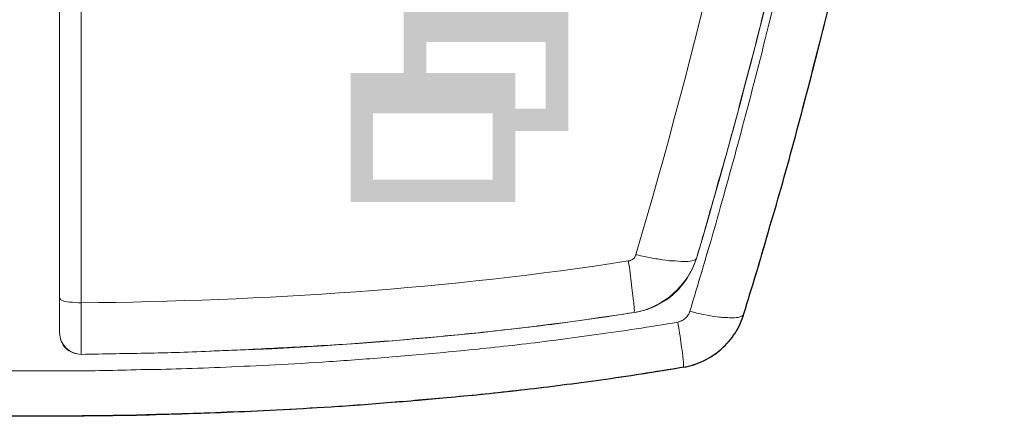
# Model space of a CAD drawing. Header units: millimetres. Extents: x 0 to 283, y 0 to 196.
# Tile 5 of 32: x 44 to 64, y 74 to 82. Entities that reach past the tile are written whole.
import ezdxf

# ---------------------------------------------------------------- set-up
doc = ezdxf.new("R2010")
doc.units = ezdxf.units.MM
doc.layers.get('0').update_dxf_attribs({"linetype": 'CONTINUOUS'})
doc.layers.get('DEFPOINTS').update_dxf_attribs({"linetype": 'CONTINUOUS'})
doc.layers.add('VISIBLE', color=7, linetype='CONTINUOUS', lineweight=0)
doc.styles.add('SANSSERIF', font='sanss___.ttf')
doc.dimstyles.new('ISO-25$0', dxfattribs={"dimtxt": 2.5, "dimasz": 2.5, "dimexe": 1.25, "dimexo": 1, "dimgap": 0.6, "dimtad": 1, "dimdec": 1, "dimzin": 9, "dimdsep": 46, "dimtxsty": 'SANSSERIF', "dimcen": 0.75, "dimadec": 1, "dimazin": 0, "dimtfac": 1, "dimtdec": 1, "dimtmove": 0, "dimatfit": 3, "dimfxl": 1, "dimarcsym": 0})

# ---------------------------------------------------------------- blocks, each defined once
blk = doc.blocks.new('*D31')
at = {"layer": 'DEFPOINTS', "color": 0, "transparency": 16777216}
for p in [(43.939, 129.291), (12.267, 73.934), (43.939, 73.934)]:
    blk.add_point(p, dxfattribs=at)
at = {"layer": 'VISIBLE', "color": 0, "lineweight": -2, "transparency": 16777216}
for p, q in [((42.939, 129.291), (11.017, 129.291)), ((12.267, 126.791), (12.267, 76.434)), ((42.939, 73.934), (11.017, 73.934))]:
    blk.add_line(p, q, dxfattribs=at)
at = {"layer": 'VISIBLE', "color": 0, "transparency": 16777216}
for points in [[(11.851, 126.791), (12.684, 126.791), (12.267, 129.291)], [(11.851, 76.434), (12.684, 76.434), (12.267, 73.934)]]:
    blk.add_solid(points, dxfattribs=at)
at = {"layer": 'VISIBLE', "color": 0, "transparency": 16777216, "insert": (10.38, 101.613), "char_height": 2.5, "attachment_point": 5, "rotation": 90, "style": 'SANSSERIF'}
blk.add_mtext('110.7', dxfattribs=at)

msp = doc.modelspace()

# ---------------------------------------------------------------- hatches: boundary and pattern name
h = msp.add_hatch(color=256)
h.paths.add_polyline_path([(51.923, 80.991), (51.923, 81.628), (54.38, 81.628), (54.38, 80.263), (53.751, 80.263), (53.751, 80.991)])
h.paths.add_polyline_path([(50.831, 80.164), (53.288, 80.164), (53.288, 78.799), (50.831, 78.799)])
h.paths.add_polyline_path([(51.46, 82.456), (51.46, 80.991), (50.368, 80.991), (50.368, 78.344), (53.751, 78.344), (53.751, 79.8), (54.843, 79.8), (54.843, 82.456)])

# ---------------------------------------------------------------- linework, layer by layer
at = {"linetype": 'Continuous', "lineweight": 20}
for points in [[(44.386, 75.655), (44.386, 82.721), (44.386, 82.721)], [(44.386, 82.373), (44.386, 79.287), (44.386, 76.375)], [(44.386, 76.375), (44.386, 76.342), (44.386, 76.325), (44.386, 76.309), (44.386, 76.292), (44.386, 76.267), (44.386, 76.251), (44.386, 76.226), (44.386, 76.201), (44.386, 76.176), (44.386, 76.152), (44.386, 76.118), (44.386, 76.085), (44.386, 76.052), (44.386, 76.011), (44.386, 75.97), (44.386, 75.928), (44.386, 75.887), (44.386, 75.845), (44.386, 75.812), (44.386, 75.779), (44.386, 75.746), (44.386, 75.721), (44.386, 75.705), (44.386, 75.688), (44.386, 75.68), (44.386, 75.672), (44.386, 75.663), (44.386, 75.663), (44.386, 75.655), (44.386, 75.655), (44.386, 75.655)]]:
    msp.add_lwpolyline(points, dxfattribs=at)
at = {"linetype": 'Continuous', "lineweight": 9}
for points in [[(44.833, 76.267), (44.833, 82.307), (44.833, 82.307)], [(44.833, 76.209), (44.833, 76.243), (44.833, 76.267)], [(44.833, 76.085), (44.833, 76.118), (44.833, 76.152), (44.833, 76.185)], [(44.833, 75.829), (44.833, 75.87), (44.833, 75.912), (44.833, 75.953), (44.833, 75.986), (44.833, 76.019), (44.833, 76.052)], [(44.833, 75.208), (44.833, 75.208), (44.833, 75.217), (44.833, 75.225), (44.833, 75.233), (44.833, 75.241), (44.833, 75.258), (44.833, 75.275), (44.833, 75.291), (44.833, 75.324), (44.833, 75.349), (44.833, 75.39), (44.833, 75.432), (44.833, 75.481), (44.833, 75.531), (44.833, 75.589), (44.833, 75.639), (44.833, 75.688), (44.833, 75.738), (44.833, 75.787)]]:
    msp.add_lwpolyline(points, dxfattribs=at)
at = {"linetype": 'Continuous', "lineweight": 20}
for points in [[(57.474, 77.177), (57.474, 77.177)], [(56.192, 76.069), (56.192, 76.069)], [(58.451, 76.044), (58.451, 76.044)], [(44.386, 75.655), (44.386, 75.655)], [(44.833, 75.208), (44.833, 75.208)], [(57.21, 74.944), (57.21, 74.944)], [(43.939, 73.934), (43.939, 73.934)]]:
    msp.add_lwpolyline(points, close=True, dxfattribs=at)
for points, knots in [([(58.451, 76.044), (58.633, 76.631), (58.815, 77.219), (58.98, 77.814), (58.98, 77.814), (59.278, 78.824), (59.551, 79.841), (59.816, 80.859), (59.816, 80.859), (60.113, 82.009), (60.395, 83.167), (60.66, 84.326), (60.66, 84.326), (60.957, 85.633), (61.23, 86.94), (61.487, 88.255), (61.487, 88.255), (61.776, 89.736), (62.033, 91.225), (62.265, 92.715), (62.265, 92.715), (62.529, 94.394), (62.761, 96.082), (62.959, 97.761), (62.959, 97.761), (63.175, 99.598), (63.348, 101.435), (63.481, 103.271), (63.481, 103.271), (63.605, 104.951), (63.688, 106.639), (63.745, 108.335), (63.745, 108.335), (63.787, 109.824), (63.803, 111.313), (63.787, 112.811), (63.787, 112.811), (63.77, 114.143), (63.729, 115.466), (63.663, 116.79), (63.663, 116.79), (63.597, 117.981), (63.514, 119.164), (63.398, 120.347), (63.398, 120.347), (63.299, 121.406), (63.175, 122.457), (63.026, 123.508), (63.026, 123.508), (62.926, 124.211), (62.819, 124.914), (62.695, 125.618)], [0, 0, 0, 0, 0.019231, 0.019231, 0.019231, 0.019232, 0.038462, 0.038462, 0.038462, 0.038463, 0.057692, 0.057692, 0.057692, 0.057693, 0.076923, 0.076923, 0.076923, 0.076924, 0.096154, 0.096154, 0.096154, 0.096155, 0.115385, 0.115385, 0.115385, 0.115386, 0.134615, 0.134615, 0.134615, 0.134616, 0.153846, 0.153846, 0.153846, 0.153847, 0.173077, 0.173077, 0.173077, 0.173078, 0.192308, 0.192308, 0.192308, 0.192309, 0.211538, 0.211538, 0.211538, 0.211539, 0.230769, 0.230769, 0.230769, 0.23077, 1, 1, 1, 1]), ([(60.552, 90.175), (60.453, 89.629), (60.353, 89.091), (60.254, 88.561), (60.254, 88.561), (60.147, 88.024), (60.039, 87.494), (59.931, 86.965), (59.931, 86.965), (59.824, 86.435), (59.708, 85.906), (59.592, 85.376), (59.592, 85.376), (59.476, 84.847), (59.352, 84.317), (59.228, 83.78), (59.228, 83.78), (59.104, 83.25), (58.972, 82.712), (58.839, 82.174), (58.839, 82.174), (58.707, 81.637), (58.566, 81.091), (58.417, 80.545), (58.417, 80.545), (58.277, 79.999), (58.128, 79.444), (57.962, 78.882), (57.962, 78.882), (57.805, 78.319), (57.648, 77.757), (57.474, 77.177)], [0, 0, 0, 0, 0.03125, 0.03125, 0.03125, 0.031251, 0.0625, 0.0625, 0.0625, 0.062501, 0.09375, 0.09375, 0.09375, 0.093751, 0.125, 0.125, 0.125, 0.125001, 0.15625, 0.15625, 0.15625, 0.156251, 0.1875, 0.1875, 0.1875, 0.187501, 0.21875, 0.21875, 0.21875, 0.218751, 1, 1, 1, 1]), ([(57.474, 77.177), (57.425, 77.037), (57.367, 76.896), (57.284, 76.772), (57.284, 76.772), (57.201, 76.648), (57.102, 76.532), (56.994, 76.433), (56.994, 76.433), (56.879, 76.334), (56.755, 76.259), (56.614, 76.193), (56.614, 76.193), (56.481, 76.135), (56.341, 76.085), (56.192, 76.069)], [0, 0, 0, 0, 0.0625, 0.0625, 0.0625, 0.062501, 0.125, 0.125, 0.125, 0.125001, 0.1875, 0.1875, 0.1875, 0.187501, 1, 1, 1, 1]), ([(56.192, 76.069), (55.638, 75.978), (55.1, 75.903), (54.595, 75.837), (54.595, 75.837), (54.091, 75.771), (53.619, 75.721), (53.164, 75.672), (53.164, 75.672), (52.701, 75.622), (52.254, 75.581), (51.807, 75.539), (51.807, 75.539), (51.36, 75.498), (50.914, 75.465), (50.459, 75.432), (50.459, 75.432), (50.004, 75.399), (49.54, 75.374), (49.069, 75.349), (49.069, 75.349), (48.597, 75.324), (48.125, 75.299), (47.654, 75.283), (47.654, 75.283), (47.182, 75.258), (46.702, 75.241), (46.239, 75.233), (46.239, 75.233), (45.768, 75.225), (45.296, 75.217), (44.833, 75.208)], [0, 0, 0, 0, 0.03125, 0.03125, 0.03125, 0.031251, 0.0625, 0.0625, 0.0625, 0.062501, 0.09375, 0.09375, 0.09375, 0.093751, 0.125, 0.125, 0.125, 0.125001, 0.15625, 0.15625, 0.15625, 0.156251, 0.1875, 0.1875, 0.1875, 0.187501, 0.21875, 0.21875, 0.21875, 0.218751, 1, 1, 1, 1]), ([(44.833, 75.208), (44.775, 75.208), (44.725, 75.217), (44.667, 75.241), (44.667, 75.241), (44.609, 75.258), (44.56, 75.291), (44.518, 75.332), (44.518, 75.332), (44.477, 75.374), (44.444, 75.423), (44.419, 75.481), (44.419, 75.481), (44.402, 75.539), (44.386, 75.597), (44.386, 75.655)], [0, 0, 0, 0, 0.0625, 0.0625, 0.0625, 0.062501, 0.125, 0.125, 0.125, 0.125001, 0.1875, 0.1875, 0.1875, 0.187501, 1, 1, 1, 1]), ([(30.677, 74.944), (30.917, 74.902), (31.149, 74.861), (31.389, 74.828), (31.389, 74.828), (32.001, 74.729), (32.613, 74.646), (33.234, 74.563), (33.234, 74.563), (33.904, 74.48), (34.574, 74.406), (35.252, 74.34), (35.252, 74.34), (35.997, 74.273), (36.741, 74.207), (37.478, 74.158), (37.478, 74.158), (38.272, 74.1), (39.066, 74.058), (39.86, 74.025), (39.86, 74.025), (40.58, 73.992), (41.3, 73.967), (42.02, 73.951), (42.02, 73.951), (42.665, 73.943), (43.302, 73.934), (43.939, 73.934)], [0, 0, 0, 0, 0.035714, 0.035714, 0.035714, 0.035715, 0.071429, 0.071429, 0.071429, 0.07143, 0.107143, 0.107143, 0.107143, 0.107144, 0.142857, 0.142857, 0.142857, 0.142858, 0.178571, 0.178571, 0.178571, 0.178572, 0.214286, 0.214286, 0.214286, 0.214287, 1, 1, 1, 1]), ([(43.939, 73.934), (44.576, 73.934), (45.205, 73.943), (45.834, 73.951), (45.834, 73.951), (46.545, 73.967), (47.257, 73.992), (47.96, 74.017), (47.96, 74.017), (48.746, 74.05), (49.532, 74.1), (50.318, 74.149), (50.318, 74.149), (51.087, 74.207), (51.857, 74.265), (52.626, 74.34), (52.626, 74.34), (53.313, 74.406), (54, 74.48), (54.678, 74.571), (54.678, 74.571), (55.29, 74.646), (55.902, 74.729), (56.515, 74.828), (56.515, 74.828), (56.746, 74.869), (56.978, 74.902), (57.21, 74.944)], [0, 0, 0, 0, 0.035714, 0.035714, 0.035714, 0.035715, 0.071429, 0.071429, 0.071429, 0.07143, 0.107143, 0.107143, 0.107143, 0.107144, 0.142857, 0.142857, 0.142857, 0.142858, 0.178571, 0.178571, 0.178571, 0.178572, 0.214286, 0.214286, 0.214286, 0.214287, 1, 1, 1, 1])]:
    msp.add_open_spline(points, degree=3, knots=knots, dxfattribs=at)
at = {"linetype": 'Continuous', "lineweight": 9}
for points, knots in [([(26.003, 123.822), (25.879, 122.987), (25.763, 122.101), (25.663, 121.167), (25.663, 121.167), (25.564, 120.24), (25.481, 119.264), (25.407, 118.238), (25.407, 118.238), (25.341, 117.212), (25.283, 116.128), (25.25, 114.995), (25.25, 114.995), (25.208, 113.861), (25.192, 112.662), (25.192, 111.421), (25.192, 111.421), (25.2, 110.188), (25.225, 108.914), (25.275, 107.598), (25.275, 107.598), (25.324, 106.291), (25.39, 104.951), (25.49, 103.544), (25.49, 103.544), (25.597, 102.146), (25.73, 100.69), (25.87, 99.317), (25.87, 99.317), (26.019, 97.952), (26.176, 96.669), (26.342, 95.47), (26.342, 95.47), (26.507, 94.278), (26.673, 93.161), (26.847, 92.111), (26.847, 92.111), (27.02, 91.052), (27.194, 90.059), (27.376, 89.099), (27.376, 89.099), (27.558, 88.131), (27.74, 87.205), (27.93, 86.328), (27.93, 86.328), (28.112, 85.451), (28.294, 84.623), (28.476, 83.837), (28.476, 83.837), (28.658, 83.051), (28.84, 82.315), (29.014, 81.612), (29.014, 81.612), (29.188, 80.9), (29.362, 80.239), (29.535, 79.601), (29.535, 79.601), (29.709, 78.964), (29.875, 78.36), (30.048, 77.773), (30.048, 77.773), (30.214, 77.194), (30.379, 76.631), (30.545, 76.094), (30.545, 76.094), (30.553, 76.069), (30.561, 76.044), (30.578, 76.019), (30.578, 76.019), (30.594, 75.994), (30.611, 75.97), (30.636, 75.953), (30.636, 75.953), (30.661, 75.928), (30.685, 75.912), (30.71, 75.903), (30.71, 75.903), (30.735, 75.887), (30.76, 75.879), (30.793, 75.87), (30.793, 75.87), (31.372, 75.771), (31.935, 75.688), (32.472, 75.614), (32.472, 75.614), (33.01, 75.531), (33.523, 75.473), (34.019, 75.415), (34.019, 75.415), (34.516, 75.357), (34.987, 75.308), (35.434, 75.266), (35.434, 75.266), (35.889, 75.217), (36.328, 75.184), (36.741, 75.15), (36.741, 75.15), (37.163, 75.117), (37.569, 75.084), (37.949, 75.059), (37.949, 75.059), (38.338, 75.035), (38.71, 75.01), (39.066, 74.993), (39.066, 74.993), (39.422, 74.977), (39.753, 74.96), (40.076, 74.944), (40.076, 74.944), (40.39, 74.935), (40.696, 74.919), (40.986, 74.911), (40.986, 74.911), (41.275, 74.902), (41.556, 74.894), (41.821, 74.894), (41.821, 74.894), (42.086, 74.886), (42.342, 74.877), (42.582, 74.877), (42.582, 74.877), (42.831, 74.869), (43.062, 74.869), (43.286, 74.869), (43.286, 74.869), (43.509, 74.869), (43.732, 74.869), (43.939, 74.869)], [0, 0, 0, 0, 0.007812, 0.007812, 0.007812, 0.007813, 0.015625, 0.015625, 0.015625, 0.015626, 0.023438, 0.023438, 0.023438, 0.023439, 0.03125, 0.03125, 0.03125, 0.031251, 0.039062, 0.039062, 0.039062, 0.039064, 0.046875, 0.046875, 0.046875, 0.046876, 0.054688, 0.054688, 0.054688, 0.054689, 0.0625, 0.0625, 0.0625, 0.062501, 0.070312, 0.070312, 0.070312, 0.070314, 0.078125, 0.078125, 0.078125, 0.078126, 0.085938, 0.085938, 0.085938, 0.085939, 0.09375, 0.09375, 0.09375, 0.093751, 0.101562, 0.101562, 0.101562, 0.101564, 0.109375, 0.109375, 0.109375, 0.109376, 0.117188, 0.117188, 0.117188, 0.117189, 0.125, 0.125, 0.125, 0.125001, 0.132812, 0.132812, 0.132812, 0.132814, 0.140625, 0.140625, 0.140625, 0.140626, 0.148438, 0.148438, 0.148438, 0.148439, 0.15625, 0.15625, 0.15625, 0.156251, 0.164062, 0.164062, 0.164062, 0.164064, 0.171875, 0.171875, 0.171875, 0.171876, 0.179688, 0.179688, 0.179688, 0.179689, 0.1875, 0.1875, 0.1875, 0.187501, 0.195312, 0.195312, 0.195312, 0.195314, 0.203125, 0.203125, 0.203125, 0.203126, 0.210938, 0.210938, 0.210938, 0.210939, 0.21875, 0.21875, 0.21875, 0.218751, 0.226562, 0.226562, 0.226562, 0.226564, 0.234375, 0.234375, 0.234375, 0.234376, 0.242188, 0.242188, 0.242188, 0.242189, 1, 1, 1, 1]), ([(43.939, 74.869), (44.154, 74.869), (44.369, 74.869), (44.593, 74.869), (44.593, 74.869), (44.824, 74.869), (45.056, 74.869), (45.296, 74.877), (45.296, 74.877), (45.544, 74.877), (45.792, 74.886), (46.057, 74.894), (46.057, 74.894), (46.322, 74.894), (46.603, 74.902), (46.893, 74.911), (46.893, 74.911), (47.182, 74.919), (47.488, 74.935), (47.803, 74.944), (47.803, 74.944), (48.125, 74.96), (48.465, 74.977), (48.82, 74.993), (48.82, 74.993), (49.168, 75.01), (49.548, 75.035), (49.937, 75.059), (49.937, 75.059), (50.326, 75.084), (50.732, 75.117), (51.153, 75.15), (51.153, 75.15), (51.575, 75.184), (52.014, 75.217), (52.461, 75.266), (52.461, 75.266), (52.916, 75.308), (53.387, 75.357), (53.884, 75.415), (53.884, 75.415), (54.372, 75.473), (54.885, 75.539), (55.423, 75.614), (55.423, 75.614), (55.952, 75.688), (56.515, 75.771), (57.094, 75.87), (57.094, 75.87), (57.119, 75.879), (57.152, 75.887), (57.176, 75.903), (57.176, 75.903), (57.201, 75.912), (57.226, 75.928), (57.251, 75.953), (57.251, 75.953), (57.267, 75.97), (57.292, 75.994), (57.309, 76.019), (57.309, 76.019), (57.325, 76.044), (57.334, 76.069), (57.342, 76.094), (57.342, 76.094), (57.507, 76.64), (57.673, 77.211), (57.847, 77.798), (57.847, 77.798), (58.012, 78.394), (58.186, 79.006), (58.36, 79.651), (58.36, 79.651), (58.533, 80.305), (58.715, 80.983), (58.889, 81.695), (58.889, 81.695), (59.071, 82.414), (59.253, 83.167), (59.435, 83.962), (59.435, 83.962), (59.617, 84.756), (59.799, 85.583), (59.989, 86.468), (59.989, 86.468), (60.171, 87.345), (60.353, 88.272), (60.535, 89.223), (60.535, 89.223), (60.709, 90.183), (60.883, 91.168), (61.048, 92.202), (61.048, 92.202), (61.222, 93.236), (61.388, 94.311), (61.536, 95.445), (61.536, 95.445), (61.694, 96.587), (61.843, 97.778), (61.983, 99.035), (61.983, 99.035), (62.124, 100.301), (62.248, 101.633), (62.347, 102.965), (62.347, 102.965), (62.447, 104.289), (62.529, 105.613), (62.587, 106.92), (62.587, 106.92), (62.645, 108.235), (62.678, 109.543), (62.686, 110.841), (62.686, 110.841), (62.695, 112.14), (62.686, 113.431), (62.645, 114.647), (62.645, 114.647), (62.612, 115.863), (62.554, 117.005), (62.488, 118.081), (62.488, 118.081), (62.413, 119.156), (62.322, 120.157), (62.223, 121.117), (62.223, 121.117), (62.124, 122.068), (62.008, 122.978), (61.884, 123.822)], [0, 0, 0, 0, 0.007812, 0.007812, 0.007812, 0.007813, 0.015625, 0.015625, 0.015625, 0.015626, 0.023438, 0.023438, 0.023438, 0.023439, 0.03125, 0.03125, 0.03125, 0.031251, 0.039062, 0.039062, 0.039062, 0.039064, 0.046875, 0.046875, 0.046875, 0.046876, 0.054688, 0.054688, 0.054688, 0.054689, 0.0625, 0.0625, 0.0625, 0.062501, 0.070312, 0.070312, 0.070312, 0.070314, 0.078125, 0.078125, 0.078125, 0.078126, 0.085938, 0.085938, 0.085938, 0.085939, 0.09375, 0.09375, 0.09375, 0.093751, 0.101562, 0.101562, 0.101562, 0.101564, 0.109375, 0.109375, 0.109375, 0.109376, 0.117188, 0.117188, 0.117188, 0.117189, 0.125, 0.125, 0.125, 0.125001, 0.132812, 0.132812, 0.132812, 0.132814, 0.140625, 0.140625, 0.140625, 0.140626, 0.148438, 0.148438, 0.148438, 0.148439, 0.15625, 0.15625, 0.15625, 0.156251, 0.164062, 0.164062, 0.164062, 0.164064, 0.171875, 0.171875, 0.171875, 0.171876, 0.179688, 0.179688, 0.179688, 0.179689, 0.1875, 0.1875, 0.1875, 0.187501, 0.195312, 0.195312, 0.195312, 0.195314, 0.203125, 0.203125, 0.203125, 0.203126, 0.210938, 0.210938, 0.210938, 0.210939, 0.21875, 0.21875, 0.21875, 0.218751, 0.226562, 0.226562, 0.226562, 0.226564, 0.234375, 0.234375, 0.234375, 0.234376, 0.242188, 0.242188, 0.242188, 0.242189, 1, 1, 1, 1]), ([(61.884, 123.822), (62.008, 122.978), (62.124, 122.068), (62.223, 121.117), (62.223, 121.117), (62.322, 120.157), (62.413, 119.156), (62.488, 118.081), (62.488, 118.081), (62.554, 117.005), (62.612, 115.863), (62.645, 114.647), (62.645, 114.647), (62.686, 113.431), (62.695, 112.14), (62.686, 110.841), (62.686, 110.841), (62.678, 109.543), (62.645, 108.235), (62.587, 106.92), (62.587, 106.92), (62.529, 105.613), (62.447, 104.289), (62.347, 102.965), (62.347, 102.965), (62.248, 101.633), (62.124, 100.301), (61.983, 99.035), (61.983, 99.035), (61.843, 97.778), (61.694, 96.587), (61.536, 95.445), (61.536, 95.445), (61.388, 94.311), (61.222, 93.236), (61.048, 92.202), (61.048, 92.202), (60.883, 91.168), (60.709, 90.183), (60.535, 89.223), (60.535, 89.223), (60.353, 88.272), (60.171, 87.345), (59.989, 86.468), (59.989, 86.468), (59.799, 85.583), (59.617, 84.756), (59.435, 83.962), (59.435, 83.962), (59.253, 83.167), (59.071, 82.414), (58.889, 81.695), (58.889, 81.695), (58.715, 80.983), (58.533, 80.305), (58.36, 79.651), (58.36, 79.651), (58.186, 79.006), (58.012, 78.394), (57.847, 77.798), (57.847, 77.798), (57.673, 77.202), (57.507, 76.64), (57.342, 76.094)], [0, 0, 0, 0, 0.015625, 0.015625, 0.015625, 0.015626, 0.03125, 0.03125, 0.03125, 0.031251, 0.046875, 0.046875, 0.046875, 0.046876, 0.0625, 0.0625, 0.0625, 0.062501, 0.078125, 0.078125, 0.078125, 0.078126, 0.09375, 0.09375, 0.09375, 0.093751, 0.109375, 0.109375, 0.109375, 0.109376, 0.125, 0.125, 0.125, 0.125001, 0.140625, 0.140625, 0.140625, 0.140626, 0.15625, 0.15625, 0.15625, 0.156251, 0.171875, 0.171875, 0.171875, 0.171876, 0.1875, 0.1875, 0.1875, 0.187501, 0.203125, 0.203125, 0.203125, 0.203126, 0.21875, 0.21875, 0.21875, 0.218751, 0.234375, 0.234375, 0.234375, 0.234376, 1, 1, 1, 1]), ([(56.076, 77.128), (56.101, 77.128), (56.126, 77.136), (56.142, 77.153), (56.142, 77.153), (56.167, 77.161), (56.184, 77.177), (56.2, 77.194), (56.2, 77.194), (56.217, 77.219), (56.225, 77.235), (56.233, 77.26)], [0, 0, 0, 0, 0.083333, 0.083333, 0.083333, 0.083334, 0.166667, 0.166667, 0.166667, 0.166668, 1, 1, 1, 1]), ([(56.192, 76.069), (56.2, 76.069), (56.2, 76.085), (56.2, 76.11), (56.2, 76.11), (56.2, 76.135), (56.192, 76.176), (56.192, 76.226), (56.192, 76.226), (56.184, 76.276), (56.175, 76.342), (56.167, 76.408), (56.167, 76.408), (56.167, 76.482), (56.151, 76.557), (56.142, 76.64), (56.142, 76.64), (56.134, 76.722), (56.126, 76.797), (56.117, 76.88), (56.117, 76.88), (56.101, 76.962), (56.093, 77.037), (56.076, 77.128)], [0, 0, 0, 0, 0.041667, 0.041667, 0.041667, 0.041668, 0.083333, 0.083333, 0.083333, 0.083334, 0.125, 0.125, 0.125, 0.125001, 0.166667, 0.166667, 0.166667, 0.166668, 0.208333, 0.208333, 0.208333, 0.208334, 1, 1, 1, 1]), ([(56.233, 77.26), (56.324, 77.235), (56.415, 77.219), (56.506, 77.202), (56.506, 77.202), (56.597, 77.177), (56.688, 77.169), (56.779, 77.153), (56.779, 77.153), (56.87, 77.136), (56.961, 77.128), (57.044, 77.128), (57.044, 77.128), (57.127, 77.119), (57.201, 77.119), (57.267, 77.119), (57.267, 77.119), (57.325, 77.119), (57.375, 77.128), (57.408, 77.136), (57.408, 77.136), (57.441, 77.144), (57.466, 77.161), (57.474, 77.177)], [0, 0, 0, 0, 0.041667, 0.041667, 0.041667, 0.041668, 0.083333, 0.083333, 0.083333, 0.083334, 0.125, 0.125, 0.125, 0.125001, 0.166667, 0.166667, 0.166667, 0.166668, 0.208333, 0.208333, 0.208333, 0.208334, 1, 1, 1, 1]), ([(44.386, 76.375), (44.386, 76.3), (44.551, 76.292), (44.593, 76.284), (44.593, 76.284), (44.676, 76.276), (44.758, 76.267), (44.833, 76.267)], [0, 0, 0, 0, 0.125, 0.125, 0.125, 0.125001, 1, 1, 1, 1]), ([(57.342, 76.094), (57.334, 76.069), (57.325, 76.044), (57.309, 76.019), (57.309, 76.019), (57.292, 75.994), (57.267, 75.97), (57.251, 75.953), (57.251, 75.953), (57.226, 75.928), (57.201, 75.912), (57.176, 75.903), (57.176, 75.903), (57.152, 75.887), (57.119, 75.879), (57.094, 75.87)], [0, 0, 0, 0, 0.0625, 0.0625, 0.0625, 0.062501, 0.125, 0.125, 0.125, 0.125001, 0.1875, 0.1875, 0.1875, 0.187501, 1, 1, 1, 1]), ([(57.342, 76.094), (57.532, 76.044), (57.714, 76.003), (57.905, 75.978), (57.905, 75.978), (58.004, 75.97), (58.095, 75.961), (58.194, 75.961), (58.194, 75.961), (58.252, 75.961), (58.426, 75.953), (58.451, 76.044)], [0, 0, 0, 0, 0.083333, 0.083333, 0.083333, 0.083334, 0.166667, 0.166667, 0.166667, 0.166668, 1, 1, 1, 1]), ([(43.939, 74.869), (43.732, 74.869), (43.509, 74.869), (43.286, 74.869), (43.286, 74.869), (43.062, 74.869), (42.822, 74.869), (42.582, 74.877), (42.582, 74.877), (42.342, 74.877), (42.086, 74.886), (41.821, 74.894), (41.821, 74.894), (41.556, 74.894), (41.275, 74.902), (40.986, 74.911), (40.986, 74.911), (40.696, 74.919), (40.39, 74.935), (40.076, 74.944), (40.076, 74.944), (39.753, 74.96), (39.422, 74.977), (39.066, 74.993), (39.066, 74.993), (38.71, 75.01), (38.338, 75.035), (37.958, 75.059), (37.958, 75.059), (37.569, 75.084), (37.163, 75.117), (36.741, 75.15), (36.741, 75.15), (36.328, 75.184), (35.889, 75.217), (35.434, 75.266), (35.434, 75.266), (34.987, 75.308), (34.516, 75.357), (34.019, 75.415), (34.019, 75.415), (33.523, 75.473), (33.01, 75.531), (32.472, 75.614), (32.472, 75.614), (31.935, 75.688), (31.372, 75.771), (30.793, 75.87)], [0, 0, 0, 0, 0.020833, 0.020833, 0.020833, 0.020834, 0.041667, 0.041667, 0.041667, 0.041668, 0.0625, 0.0625, 0.0625, 0.062501, 0.083333, 0.083333, 0.083333, 0.083334, 0.104167, 0.104167, 0.104167, 0.104168, 0.125, 0.125, 0.125, 0.125001, 0.145833, 0.145833, 0.145833, 0.145834, 0.166667, 0.166667, 0.166667, 0.166668, 0.1875, 0.1875, 0.1875, 0.187501, 0.208333, 0.208333, 0.208333, 0.208334, 0.229167, 0.229167, 0.229167, 0.229168, 1, 1, 1, 1]), ([(57.094, 75.87), (56.515, 75.771), (55.952, 75.688), (55.423, 75.614), (55.423, 75.614), (54.885, 75.539), (54.372, 75.473), (53.884, 75.415), (53.884, 75.415), (53.387, 75.357), (52.916, 75.308), (52.461, 75.266), (52.461, 75.266), (52.014, 75.217), (51.575, 75.184), (51.153, 75.15), (51.153, 75.15), (50.732, 75.117), (50.326, 75.084), (49.937, 75.059), (49.937, 75.059), (49.548, 75.035), (49.168, 75.01), (48.82, 74.993), (48.82, 74.993), (48.465, 74.977), (48.125, 74.96), (47.803, 74.944), (47.803, 74.944), (47.488, 74.935), (47.182, 74.919), (46.893, 74.911), (46.893, 74.911), (46.603, 74.902), (46.322, 74.894), (46.057, 74.894), (46.057, 74.894), (45.792, 74.886), (45.544, 74.877), (45.296, 74.877), (45.296, 74.877), (45.056, 74.869), (44.824, 74.869), (44.593, 74.869), (44.593, 74.869), (44.369, 74.869), (44.154, 74.869), (43.939, 74.869)], [0, 0, 0, 0, 0.020833, 0.020833, 0.020833, 0.020834, 0.041667, 0.041667, 0.041667, 0.041668, 0.0625, 0.0625, 0.0625, 0.062501, 0.083333, 0.083333, 0.083333, 0.083334, 0.104167, 0.104167, 0.104167, 0.104168, 0.125, 0.125, 0.125, 0.125001, 0.145833, 0.145833, 0.145833, 0.145834, 0.166667, 0.166667, 0.166667, 0.166668, 0.1875, 0.1875, 0.1875, 0.187501, 0.208333, 0.208333, 0.208333, 0.208334, 0.229167, 0.229167, 0.229167, 0.229168, 1, 1, 1, 1]), ([(57.094, 75.87), (57.119, 75.721), (57.143, 75.564), (57.16, 75.407), (57.16, 75.407), (57.176, 75.332), (57.185, 75.258), (57.193, 75.175), (57.193, 75.175), (57.201, 75.134), (57.201, 75.101), (57.21, 75.059), (57.21, 75.059), (57.21, 75.026), (57.21, 75.002), (57.21, 74.968), (57.21, 74.968), (57.21, 74.96), (57.226, 74.944), (57.21, 74.944)], [0, 0, 0, 0, 0.05, 0.05, 0.05, 0.050001, 0.1, 0.1, 0.1, 0.100001, 0.15, 0.15, 0.15, 0.150001, 0.2, 0.2, 0.2, 0.200001, 1, 1, 1, 1])]:
    msp.add_open_spline(points, degree=3, knots=knots, dxfattribs=at)
at = {"linetype": 'Continuous', "lineweight": 30}
for points, knots in [([(58.451, 76.044), (58.616, 76.582), (58.79, 77.144), (58.955, 77.732), (58.955, 77.732), (59.129, 78.319), (59.303, 78.923), (59.476, 79.568), (59.476, 79.568), (59.65, 80.214), (59.824, 80.884), (60.006, 81.595), (60.006, 81.595), (60.188, 82.307), (60.37, 83.051), (60.552, 83.837), (60.552, 83.837), (60.734, 84.623), (60.916, 85.459), (61.098, 86.328), (61.098, 86.328), (61.28, 87.205), (61.462, 88.123), (61.644, 89.074), (61.644, 89.074), (61.818, 90.026), (61.992, 91.01), (62.157, 92.045), (62.157, 92.045), (62.331, 93.079), (62.488, 94.162), (62.645, 95.296), (62.645, 95.296), (62.802, 96.438), (62.951, 97.637), (63.084, 98.911), (63.084, 98.911), (63.224, 100.177), (63.348, 101.517), (63.448, 102.858), (63.448, 102.858), (63.555, 104.19), (63.63, 105.513), (63.688, 106.829), (63.688, 106.829), (63.745, 108.144), (63.779, 109.452), (63.787, 110.75), (63.787, 110.75), (63.795, 112.049), (63.787, 113.348), (63.754, 114.573), (63.754, 114.573), (63.712, 115.797), (63.663, 116.939), (63.588, 118.023), (63.588, 118.023), (63.514, 119.098), (63.423, 120.116), (63.324, 121.076), (63.324, 121.076), (63.224, 122.044), (63.108, 122.962), (62.984, 123.822)], [0, 0, 0, 0, 0.015625, 0.015625, 0.015625, 0.015626, 0.03125, 0.03125, 0.03125, 0.031251, 0.046875, 0.046875, 0.046875, 0.046876, 0.0625, 0.0625, 0.0625, 0.062501, 0.078125, 0.078125, 0.078125, 0.078126, 0.09375, 0.09375, 0.09375, 0.093751, 0.109375, 0.109375, 0.109375, 0.109376, 0.125, 0.125, 0.125, 0.125001, 0.140625, 0.140625, 0.140625, 0.140626, 0.15625, 0.15625, 0.15625, 0.156251, 0.171875, 0.171875, 0.171875, 0.171876, 0.1875, 0.1875, 0.1875, 0.187501, 0.203125, 0.203125, 0.203125, 0.203126, 0.21875, 0.21875, 0.21875, 0.218751, 0.234375, 0.234375, 0.234375, 0.234376, 1, 1, 1, 1]), ([(57.21, 74.944), (57.35, 74.968), (57.491, 75.01), (57.623, 75.076), (57.623, 75.076), (57.756, 75.142), (57.88, 75.217), (57.987, 75.316), (57.987, 75.316), (58.095, 75.415), (58.194, 75.523), (58.269, 75.647), (58.269, 75.647), (58.351, 75.771), (58.409, 75.903), (58.451, 76.044)], [0, 0, 0, 0, 0.0625, 0.0625, 0.0625, 0.062501, 0.125, 0.125, 0.125, 0.125001, 0.1875, 0.1875, 0.1875, 0.187501, 1, 1, 1, 1]), ([(43.939, 73.934), (43.732, 73.934), (43.509, 73.934), (43.286, 73.934), (43.286, 73.934), (43.054, 73.943), (42.822, 73.943), (42.574, 73.943), (42.574, 73.943), (42.334, 73.951), (42.078, 73.951), (41.813, 73.959), (41.813, 73.959), (41.54, 73.967), (41.267, 73.976), (40.969, 73.984), (40.969, 73.984), (40.679, 73.992), (40.373, 74), (40.051, 74.017), (40.051, 74.017), (39.728, 74.025), (39.389, 74.042), (39.033, 74.058), (39.033, 74.058), (38.677, 74.083), (38.305, 74.1), (37.916, 74.125), (37.916, 74.125), (37.527, 74.149), (37.122, 74.182), (36.7, 74.216), (36.7, 74.216), (36.278, 74.249), (35.84, 74.282), (35.376, 74.331), (35.376, 74.331), (34.921, 74.373), (34.45, 74.422), (33.945, 74.48), (33.945, 74.48), (33.449, 74.538), (32.927, 74.604), (32.381, 74.679), (32.381, 74.679), (31.835, 74.753), (31.273, 74.844), (30.677, 74.944)], [0, 0, 0, 0, 0.020833, 0.020833, 0.020833, 0.020834, 0.041667, 0.041667, 0.041667, 0.041668, 0.0625, 0.0625, 0.0625, 0.062501, 0.083333, 0.083333, 0.083333, 0.083334, 0.104167, 0.104167, 0.104167, 0.104168, 0.125, 0.125, 0.125, 0.125001, 0.145833, 0.145833, 0.145833, 0.145834, 0.166667, 0.166667, 0.166667, 0.166668, 0.1875, 0.1875, 0.1875, 0.187501, 0.208333, 0.208333, 0.208333, 0.208334, 0.229167, 0.229167, 0.229167, 0.229168, 1, 1, 1, 1]), ([(57.21, 74.944), (56.622, 74.844), (56.051, 74.753), (55.514, 74.679), (55.514, 74.679), (54.967, 74.604), (54.455, 74.538), (53.95, 74.48), (53.95, 74.48), (53.453, 74.422), (52.982, 74.373), (52.519, 74.331), (52.519, 74.331), (52.064, 74.29), (51.625, 74.249), (51.203, 74.216), (51.203, 74.216), (50.773, 74.182), (50.368, 74.149), (49.97, 74.125), (49.97, 74.125), (49.582, 74.1), (49.201, 74.083), (48.845, 74.058), (48.845, 74.058), (48.489, 74.042), (48.15, 74.025), (47.828, 74.017), (47.828, 74.017), (47.505, 74), (47.199, 73.992), (46.909, 73.984), (46.909, 73.984), (46.611, 73.976), (46.338, 73.967), (46.074, 73.959), (46.074, 73.959), (45.801, 73.951), (45.552, 73.951), (45.304, 73.943), (45.304, 73.943), (45.056, 73.943), (44.824, 73.943), (44.601, 73.934), (44.601, 73.934), (44.369, 73.934), (44.154, 73.934), (43.939, 73.934)], [0, 0, 0, 0, 0.020833, 0.020833, 0.020833, 0.020834, 0.041667, 0.041667, 0.041667, 0.041668, 0.0625, 0.0625, 0.0625, 0.062501, 0.083333, 0.083333, 0.083333, 0.083334, 0.104167, 0.104167, 0.104167, 0.104168, 0.125, 0.125, 0.125, 0.125001, 0.145833, 0.145833, 0.145833, 0.145834, 0.166667, 0.166667, 0.166667, 0.166668, 0.1875, 0.1875, 0.1875, 0.187501, 0.208333, 0.208333, 0.208333, 0.208334, 0.229167, 0.229167, 0.229167, 0.229168, 1, 1, 1, 1])]:
    msp.add_open_spline(points, degree=3, knots=knots, dxfattribs=at)
at = {"linetype": 'Continuous', "lineweight": 9}
for points in [[(56.233, 77.26), (57.483, 81.488), (58.508, 85.864), (59.303, 90.282)], [(44.833, 76.267), (48.605, 76.309), (52.378, 76.549), (56.076, 77.128)], [(44.833, 76.185), (44.833, 76.193), (44.833, 76.201), (44.833, 76.209)], [(44.833, 76.052), (44.833, 76.069), (44.833, 76.077), (44.833, 76.085)], [(44.833, 75.787), (44.833, 75.804), (44.833, 75.821), (44.833, 75.829)]]:
    msp.add_open_spline(points, degree=3, dxfattribs=at)
at = {"linetype": 'Continuous', "lineweight": 20}
for points in [[(57.474, 77.177), (58.732, 81.389), (59.758, 85.74), (60.552, 90.166)], [(57.474, 77.177), (57.301, 76.623), (56.788, 76.16), (56.192, 76.069)], [(44.833, 75.208), (48.63, 75.25), (52.428, 75.481), (56.192, 76.069)], [(58.451, 76.044), (58.277, 75.473), (57.797, 75.043), (57.21, 74.944)], [(44.386, 75.655), (44.386, 75.407), (44.593, 75.208), (44.833, 75.208)]]:
    msp.add_open_spline(points, degree=3, dxfattribs=at)

# ---------------------------------------------------------------- dimensions: what is measured, and where the dimension line sits
at = {"layer": 'VISIBLE'}
dim = msp.add_linear_dim(base=(12.267, 73.934), p1=(43.939, 129.291), p2=(43.939, 73.934), angle=90, dimstyle='ISO-25$0', override={"dimlfac": 2}, dxfattribs=at)
dim.commit()
dim.dimension.update_dxf_attribs({"geometry": '*D31', "text_midpoint": (10.38, 101.613)})

doc.saveas('drawing.dxf')
